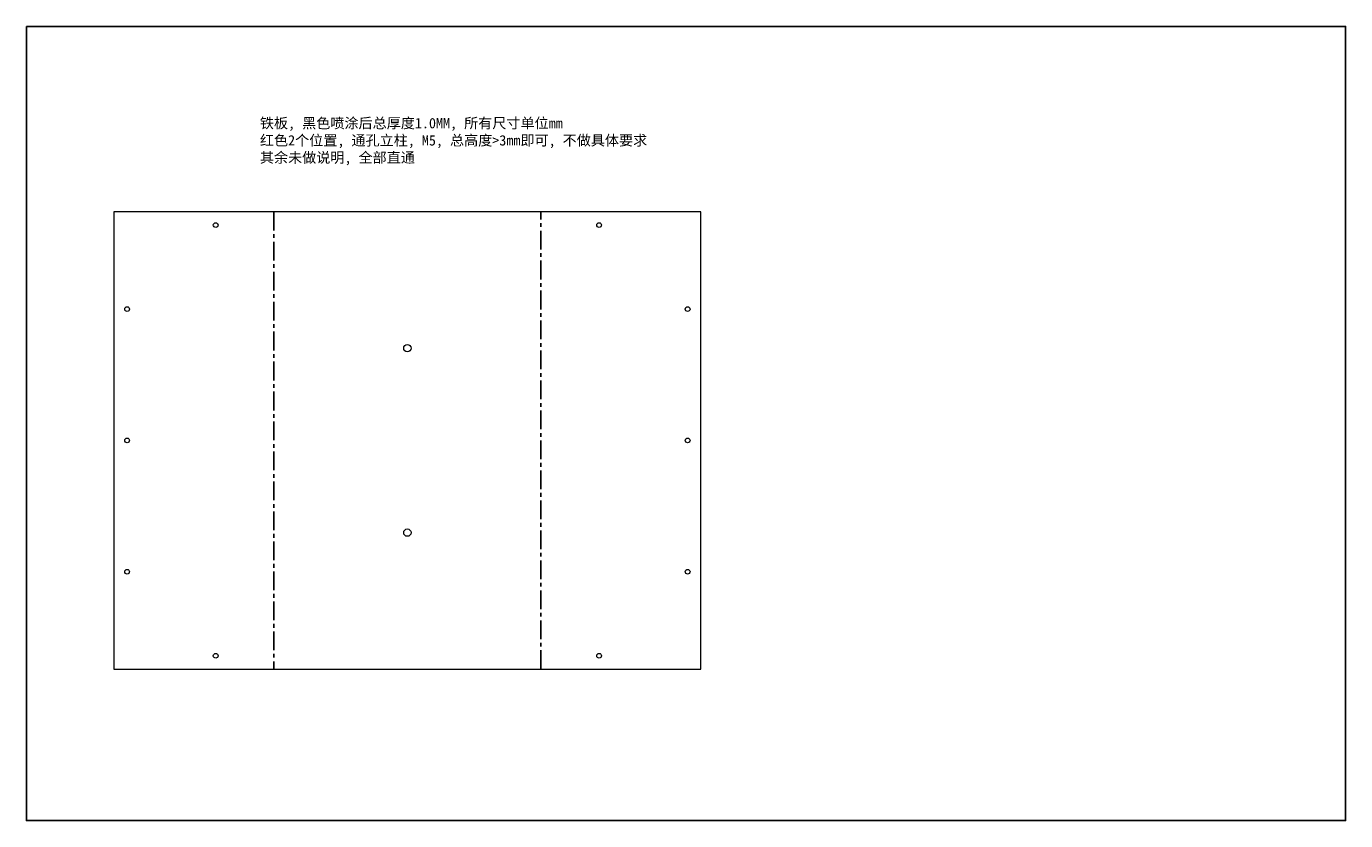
# Model space of a CAD drawing. Header units: millimetres. Extents: x 50 to 1756, y 57 to 1164.
# Tile 1 of 6: x 77 to 971, y 57 to 595. Entities that reach past the tile are written whole.
import ezdxf

# ---------------------------------------------------------------- set-up
doc = ezdxf.new("R2010")
doc.units = ezdxf.units.MM
doc.linetypes.add('CENTERX2', pattern=[20.32, 12.7, -2.54, 2.54, -2.54])

msp = doc.modelspace()

# ---------------------------------------------------------------- linework, layer by layer
at = {"color": 7, "linetype": 'Continuous', "lineweight": 15}
for p, q in [((136.1896, 469.6276), (136.1896, 159.6276)), ((533.9281, 469.6276), (136.1896, 469.6276)), ((533.9281, 159.6276), (533.9281, 469.6276)), ((136.1896, 159.6276), (533.9281, 159.6276))]:
    msp.add_line(p, q, dxfattribs=at)
at = {"color": 7, "linetype": 'CENTERX2'}
for p, q in [((244.6242, 469.6276), (244.6242, 159.6276)), ((425.4935, 159.6276), (425.4935, 469.6276))]:
    msp.add_line(p, q, dxfattribs=at)
msp.add_lwpolyline([(76.9431, 595.302), (970.6807, 595.302), (970.6807, 56.8807), (76.9431, 56.8807)], close=True)
at = {"color": 7, "linetype": 'Continuous', "lineweight": 15}
for centre in [(205.1896, 460.6276), (464.9281, 460.6276), (145.1896, 403.6276), (524.9281, 403.6276), (145.1896, 314.6276), (524.9281, 314.6276), (145.1896, 225.6276), (524.9281, 225.6276), (205.1896, 168.6276), (464.9281, 168.6276)]:
    msp.add_circle(centre, 1.6, dxfattribs=at)
at = {"color": 1, "linetype": 'Continuous', "lineweight": 15}
for centre in [(335.0588, 377.1276), (335.0588, 252.1276)]:
    msp.add_circle(centre, 2.5, dxfattribs=at)

# ---------------------------------------------------------------- texts
at = {"insert": (235.1442, 533.2177), "char_height": 7, "width": 286.188272, "attachment_point": 1}
msp.add_mtext('{\\fSimSun|b0|i0|c134|p2;铁板}, {\\fSimSun|b0|i0|c134|p2;黑色喷涂后总厚度}1.0MM, {\\fSimSun|b0|i0|c134|p2;所有尺寸单位}mm\\P{\\fSimSun|b0|i0|c134|p2;\\C1;红色\\Ftxt|c134;2\\fSimSun|b0|i0|c134|p2;个位置\\Ftxt|c134;, \\fSimSun|b0|i0|c134|p2;通孔立柱\\Ftxt|c134;, M5, \\fSimSun|b0|i0|c134|p2;总高度>3\\fSimSun|b0|i0|c0|p2;mm\\fSimSun|b0|i0|c134|p2;即可, 不做具体要求\\fSimSun|b0|i0|c0|p2;\\P\\fSimSun|b0|i0|c134|p2;\\C7;其余未做说明, 全部直通}', dxfattribs=at)

doc.saveas('drawing.dxf')
